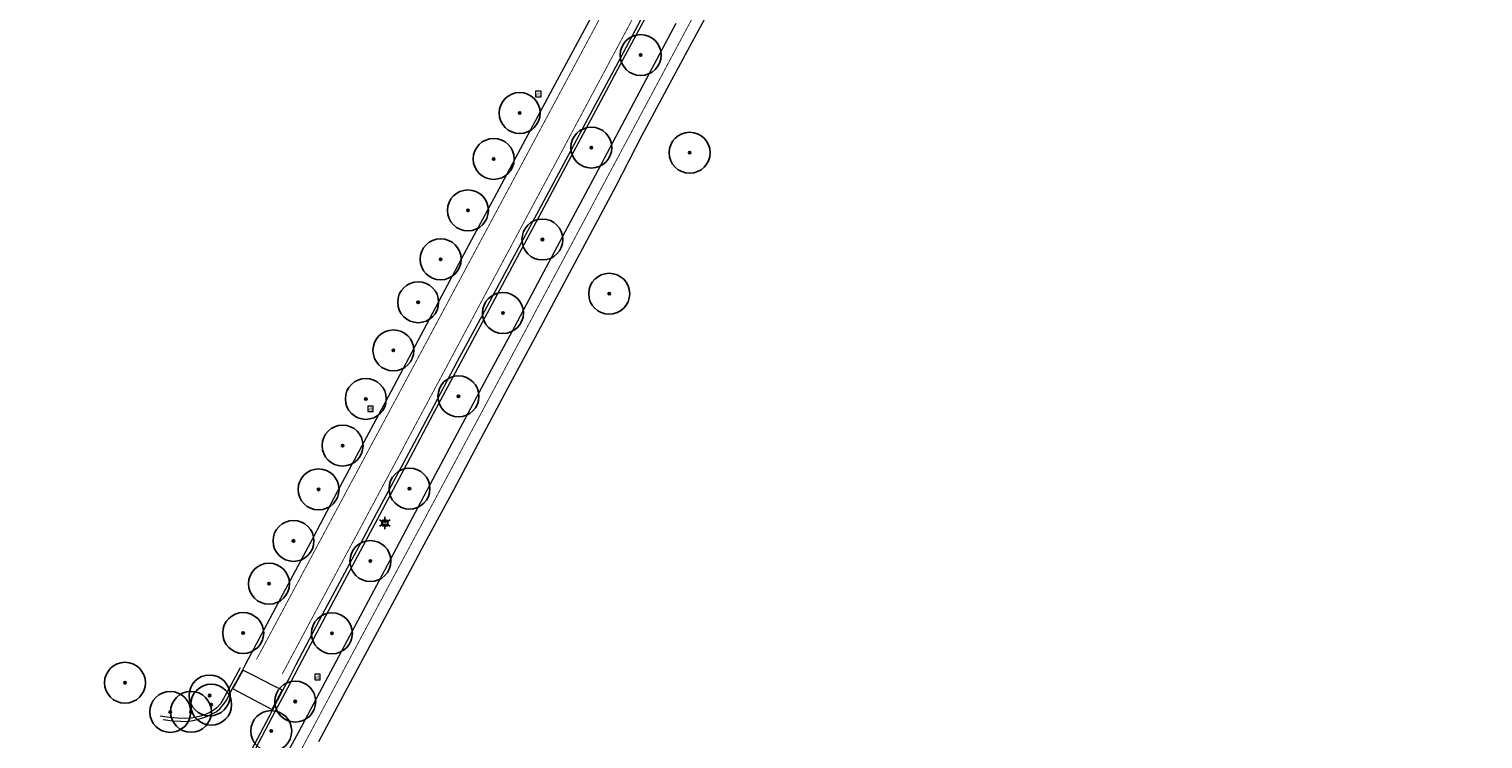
# Model space of a CAD drawing. Header units: metres. Extents: x 158617 to 160793, y 403981 to 406120.
# Tile 29 of 36: x 159793 to 159971, y 405025 to 405112. Entities that reach past the tile are written whole.
import ezdxf
from ezdxf.enums import TextEntityAlignment as Align

# ---------------------------------------------------------------- set-up
doc = ezdxf.new("R2010")
doc.units = ezdxf.units.M
doc.linetypes.add('VW-11_STREEP', pattern=[2, 1, -1])
doc.linetypes.add('VW-30270_STREEP', pattern=[3, 0.3, -2.7])
doc.layers.get('0').update_dxf_attribs({"color": 151})
for name, color, linetype, lineweight in [('B-WE-GR-BOOM-S', 90, 'Continuous', 25), ('B-WE-IE-MEUBILAIR_WEGMEUBILAIR_LICHTMAST-S', 7, 'Continuous', 25), ('B-WE-IE-MEUBILAIR_WEGMEUBILAIR_VERKEERSBORD-S', 7, 'Continuous', 25), ('B-WE-VH-DREMPEL-O', 30, 'Continuous', 18), ('B-WE-VH-KANTVERHARDING-O', 60, 'Continuous', 18), ('B-WE-VH-VERHARDING_ASFALT-O', 252, 'Continuous', 18), ('B-WE-VW-MARKERING_LANGS_STREEP_11_010-G', 7, 'VW-11_STREEP', 13), ('B-WE-VW-MARKERING_LANGS_STREEP_30270_010-G', 7, 'VW-30270_STREEP', 13)]:
    doc.layers.add(name, color=color, linetype=linetype, lineweight=lineweight)
doc.styles.add('NLCS-ISO', font='NLCS-ISO.TTF')

# ---------------------------------------------------------------- blocks, each defined once
blk = doc.blocks.new('B-SIE-WEG_LICHTMAST-SO')
at = {"ltscale": 0.1}
for p, q in [((-1.1, 0.63), (-2.19, 1.27)), ((0, 1.27), (0, 2.53)), ((1.1, 0.63), (2.19, 1.27)), ((-1.1, -0.63), (-2.19, -1.27)), ((0, -1.27), (0, -2.53)), ((1.1, -0.63), (2.19, -1.27))]:
    blk.add_line(p, q, dxfattribs=at)
at = {"flags": 128}
for points in [[(-1.16, 0.5), (1.16, 0.5)], [(-1.16, -0.5), (1.16, -0.5)]]:
    blk.add_lwpolyline(points, dxfattribs=at)
at = {"ltscale": 0.1}
blk.add_circle((0, 0), 1.27, dxfattribs=at)
at = {"style": 'NLCS-ISO'}
blk.add_attdef('TYPE', text='', height=1.8, dxfattribs=at).set_placement((0, 2.53), align=Align.BOTTOM_CENTER)
blk = doc.blocks.new('SIE-WEG_VERKEERSBORD-SO')
at = {"color": 0, "linetype": 'ByBlock', "lineweight": 18}
blk.add_lwpolyline([(-1.125, -1.125), (1.125, -1.125), (1.125, 1.125), (-1.125, 1.125)], close=True, dxfattribs=at)
at = {"color": 0, "linetype": 'ByBlock', "lineweight": 18, "style": 'NLCS-ISO'}
blk.add_text('vb', height=1.5, dxfattribs=at).set_placement((0, 0), align=Align.MIDDLE_CENTER)
blk = doc.blocks.new('SGR-BOOM_01-flat-117')
at = {"layer": 'B-WE-GR-BOOM-S', "ltscale": 0.1}
h = blk.add_hatch(color=256, dxfattribs=at)
edge = h.paths.add_edge_path()
edge.add_arc((0, 0), 0.15, 0, 360)
at = {"layer": 'B-WE-GR-BOOM-S'}
for radius in [2.5, 0.045]:
    blk.add_circle((0, 0), radius, dxfattribs=at)
at = {"layer": 'B-WE-GR-BOOM-S', "ltscale": 0.1}
blk.add_circle((0, 0), 0.15, dxfattribs=at)
blk = doc.blocks.new('SGR-BOOM_01-flat-118')
at = {"layer": 'B-WE-GR-BOOM-S', "ltscale": 0.1}
h = blk.add_hatch(color=256, dxfattribs=at)
edge = h.paths.add_edge_path()
edge.add_arc((0, 0), 0.15, 0, 360)
at = {"layer": 'B-WE-GR-BOOM-S'}
for radius in [2.5, 0.045]:
    blk.add_circle((0, 0), radius, dxfattribs=at)
at = {"layer": 'B-WE-GR-BOOM-S', "ltscale": 0.1}
blk.add_circle((0, 0), 0.15, dxfattribs=at)
blk = doc.blocks.new('SGR-BOOM_01-flat-119')
at = {"layer": 'B-WE-GR-BOOM-S', "ltscale": 0.1}
h = blk.add_hatch(color=256, dxfattribs=at)
edge = h.paths.add_edge_path()
edge.add_arc((0, 0), 0.15, 0, 360)
at = {"layer": 'B-WE-GR-BOOM-S'}
for radius in [2.5, 0.045]:
    blk.add_circle((0, 0), radius, dxfattribs=at)
at = {"layer": 'B-WE-GR-BOOM-S', "ltscale": 0.1}
blk.add_circle((0, 0), 0.15, dxfattribs=at)
blk = doc.blocks.new('SGR-BOOM_01-flat-120')
at = {"layer": 'B-WE-GR-BOOM-S', "ltscale": 0.1}
h = blk.add_hatch(color=256, dxfattribs=at)
edge = h.paths.add_edge_path()
edge.add_arc((0, 0), 0.15, 0, 360)
at = {"layer": 'B-WE-GR-BOOM-S'}
for radius in [2.5, 0.045]:
    blk.add_circle((0, 0), radius, dxfattribs=at)
at = {"layer": 'B-WE-GR-BOOM-S', "ltscale": 0.1}
blk.add_circle((0, 0), 0.15, dxfattribs=at)
blk = doc.blocks.new('SGR-BOOM_01-flat-121')
at = {"layer": 'B-WE-GR-BOOM-S', "ltscale": 0.1}
h = blk.add_hatch(color=256, dxfattribs=at)
edge = h.paths.add_edge_path()
edge.add_arc((0, 0), 0.15, 0, 360)
at = {"layer": 'B-WE-GR-BOOM-S'}
for radius in [2.5, 0.045]:
    blk.add_circle((0, 0), radius, dxfattribs=at)
at = {"layer": 'B-WE-GR-BOOM-S', "ltscale": 0.1}
blk.add_circle((0, 0), 0.15, dxfattribs=at)
blk = doc.blocks.new('SGR-BOOM_01-flat-122')
at = {"layer": 'B-WE-GR-BOOM-S', "ltscale": 0.1}
h = blk.add_hatch(color=256, dxfattribs=at)
edge = h.paths.add_edge_path()
edge.add_arc((0, 0), 0.15, 0, 360)
at = {"layer": 'B-WE-GR-BOOM-S'}
for radius in [2.5, 0.045]:
    blk.add_circle((0, 0), radius, dxfattribs=at)
at = {"layer": 'B-WE-GR-BOOM-S', "ltscale": 0.1}
blk.add_circle((0, 0), 0.15, dxfattribs=at)
blk = doc.blocks.new('SGR-BOOM_01-flat-123')
at = {"layer": 'B-WE-GR-BOOM-S', "ltscale": 0.1}
h = blk.add_hatch(color=256, dxfattribs=at)
edge = h.paths.add_edge_path()
edge.add_arc((0, 0), 0.15, 0, 360)
at = {"layer": 'B-WE-GR-BOOM-S'}
for radius in [2.5, 0.045]:
    blk.add_circle((0, 0), radius, dxfattribs=at)
at = {"layer": 'B-WE-GR-BOOM-S', "ltscale": 0.1}
blk.add_circle((0, 0), 0.15, dxfattribs=at)
blk = doc.blocks.new('SGR-BOOM_01-flat-124')
at = {"layer": 'B-WE-GR-BOOM-S', "ltscale": 0.1}
h = blk.add_hatch(color=256, dxfattribs=at)
edge = h.paths.add_edge_path()
edge.add_arc((0, 0), 0.15, 0, 360)
at = {"layer": 'B-WE-GR-BOOM-S'}
for radius in [2.5, 0.045]:
    blk.add_circle((0, 0), radius, dxfattribs=at)
at = {"layer": 'B-WE-GR-BOOM-S', "ltscale": 0.1}
blk.add_circle((0, 0), 0.15, dxfattribs=at)
blk = doc.blocks.new('SGR-BOOM_01-flat-125')
at = {"layer": 'B-WE-GR-BOOM-S', "ltscale": 0.1}
h = blk.add_hatch(color=256, dxfattribs=at)
edge = h.paths.add_edge_path()
edge.add_arc((0, 0), 0.15, 0, 360)
at = {"layer": 'B-WE-GR-BOOM-S'}
for radius in [2.5, 0.045]:
    blk.add_circle((0, 0), radius, dxfattribs=at)
at = {"layer": 'B-WE-GR-BOOM-S', "ltscale": 0.1}
blk.add_circle((0, 0), 0.15, dxfattribs=at)
blk = doc.blocks.new('SGR-BOOM_01-flat-126')
at = {"layer": 'B-WE-GR-BOOM-S', "ltscale": 0.1}
h = blk.add_hatch(color=256, dxfattribs=at)
edge = h.paths.add_edge_path()
edge.add_arc((0, 0), 0.15, 0, 360)
at = {"layer": 'B-WE-GR-BOOM-S'}
for radius in [2.5, 0.045]:
    blk.add_circle((0, 0), radius, dxfattribs=at)
at = {"layer": 'B-WE-GR-BOOM-S', "ltscale": 0.1}
blk.add_circle((0, 0), 0.15, dxfattribs=at)
blk = doc.blocks.new('SGR-BOOM_01-flat-127')
at = {"layer": 'B-WE-GR-BOOM-S', "ltscale": 0.1}
h = blk.add_hatch(color=256, dxfattribs=at)
edge = h.paths.add_edge_path()
edge.add_arc((0, 0), 0.15, 0, 360)
at = {"layer": 'B-WE-GR-BOOM-S'}
for radius in [2.5, 0.045]:
    blk.add_circle((0, 0), radius, dxfattribs=at)
at = {"layer": 'B-WE-GR-BOOM-S', "ltscale": 0.1}
blk.add_circle((0, 0), 0.15, dxfattribs=at)
blk = doc.blocks.new('SGR-BOOM_01-flat-128')
at = {"layer": 'B-WE-GR-BOOM-S', "ltscale": 0.1}
h = blk.add_hatch(color=256, dxfattribs=at)
edge = h.paths.add_edge_path()
edge.add_arc((0, 0), 0.15, 0, 360)
at = {"layer": 'B-WE-GR-BOOM-S'}
for radius in [2.5, 0.045]:
    blk.add_circle((0, 0), radius, dxfattribs=at)
at = {"layer": 'B-WE-GR-BOOM-S', "ltscale": 0.1}
blk.add_circle((0, 0), 0.15, dxfattribs=at)
blk = doc.blocks.new('SGR-BOOM_01-flat-129')
at = {"layer": 'B-WE-GR-BOOM-S', "ltscale": 0.1}
h = blk.add_hatch(color=256, dxfattribs=at)
edge = h.paths.add_edge_path()
edge.add_arc((0, 0), 0.15, 0, 360)
at = {"layer": 'B-WE-GR-BOOM-S'}
for radius in [2.5, 0.045]:
    blk.add_circle((0, 0), radius, dxfattribs=at)
at = {"layer": 'B-WE-GR-BOOM-S', "ltscale": 0.1}
blk.add_circle((0, 0), 0.15, dxfattribs=at)
blk = doc.blocks.new('SGR-BOOM_01-flat-392')
at = {"layer": 'B-WE-GR-BOOM-S', "ltscale": 0.1}
h = blk.add_hatch(color=256, dxfattribs=at)
edge = h.paths.add_edge_path()
edge.add_arc((0, 0), 0.15, 0, 360)
at = {"layer": 'B-WE-GR-BOOM-S'}
for radius in [2.5, 0.045]:
    blk.add_circle((0, 0), radius, dxfattribs=at)
at = {"layer": 'B-WE-GR-BOOM-S', "ltscale": 0.1}
blk.add_circle((0, 0), 0.15, dxfattribs=at)
blk = doc.blocks.new('SGR-BOOM_01-flat-393')
at = {"layer": 'B-WE-GR-BOOM-S', "ltscale": 0.1}
h = blk.add_hatch(color=256, dxfattribs=at)
edge = h.paths.add_edge_path()
edge.add_arc((0, 0), 0.15, 0, 360)
at = {"layer": 'B-WE-GR-BOOM-S'}
for radius in [2.5, 0.045]:
    blk.add_circle((0, 0), radius, dxfattribs=at)
at = {"layer": 'B-WE-GR-BOOM-S', "ltscale": 0.1}
blk.add_circle((0, 0), 0.15, dxfattribs=at)
blk = doc.blocks.new('SGR-BOOM_01-flat-394')
at = {"layer": 'B-WE-GR-BOOM-S', "ltscale": 0.1}
h = blk.add_hatch(color=256, dxfattribs=at)
edge = h.paths.add_edge_path()
edge.add_arc((0, 0), 0.15, 0, 360)
at = {"layer": 'B-WE-GR-BOOM-S'}
for radius in [2.5, 0.045]:
    blk.add_circle((0, 0), radius, dxfattribs=at)
at = {"layer": 'B-WE-GR-BOOM-S', "ltscale": 0.1}
blk.add_circle((0, 0), 0.15, dxfattribs=at)
blk = doc.blocks.new('SGR-BOOM_01-flat-395')
at = {"layer": 'B-WE-GR-BOOM-S', "ltscale": 0.1}
h = blk.add_hatch(color=256, dxfattribs=at)
edge = h.paths.add_edge_path()
edge.add_arc((0, 0), 0.15, 0, 360)
at = {"layer": 'B-WE-GR-BOOM-S'}
for radius in [2.5, 0.045]:
    blk.add_circle((0, 0), radius, dxfattribs=at)
at = {"layer": 'B-WE-GR-BOOM-S', "ltscale": 0.1}
blk.add_circle((0, 0), 0.15, dxfattribs=at)
blk = doc.blocks.new('SGR-BOOM_01-flat-396')
at = {"layer": 'B-WE-GR-BOOM-S', "ltscale": 0.1}
h = blk.add_hatch(color=256, dxfattribs=at)
edge = h.paths.add_edge_path()
edge.add_arc((0, 0), 0.15, 0, 360)
at = {"layer": 'B-WE-GR-BOOM-S'}
for radius in [2.5, 0.045]:
    blk.add_circle((0, 0), radius, dxfattribs=at)
at = {"layer": 'B-WE-GR-BOOM-S', "ltscale": 0.1}
blk.add_circle((0, 0), 0.15, dxfattribs=at)
blk = doc.blocks.new('SGR-BOOM_01-flat-398')
at = {"layer": 'B-WE-GR-BOOM-S', "ltscale": 0.1}
h = blk.add_hatch(color=256, dxfattribs=at)
edge = h.paths.add_edge_path()
edge.add_arc((0, 0), 0.15, 0, 360)
at = {"layer": 'B-WE-GR-BOOM-S'}
for radius in [2.5, 0.045]:
    blk.add_circle((0, 0), radius, dxfattribs=at)
at = {"layer": 'B-WE-GR-BOOM-S', "ltscale": 0.1}
blk.add_circle((0, 0), 0.15, dxfattribs=at)
blk = doc.blocks.new('SGR-BOOM_01-flat-399')
at = {"layer": 'B-WE-GR-BOOM-S', "ltscale": 0.1}
h = blk.add_hatch(color=256, dxfattribs=at)
edge = h.paths.add_edge_path()
edge.add_arc((0, 0), 0.15, 0, 360)
at = {"layer": 'B-WE-GR-BOOM-S'}
for radius in [2.5, 0.045]:
    blk.add_circle((0, 0), radius, dxfattribs=at)
at = {"layer": 'B-WE-GR-BOOM-S', "ltscale": 0.1}
blk.add_circle((0, 0), 0.15, dxfattribs=at)
blk = doc.blocks.new('SGR-BOOM_01-flat-400')
at = {"layer": 'B-WE-GR-BOOM-S', "ltscale": 0.1}
h = blk.add_hatch(color=256, dxfattribs=at)
edge = h.paths.add_edge_path()
edge.add_arc((0, 0), 0.15, 0, 360)
at = {"layer": 'B-WE-GR-BOOM-S'}
for radius in [2.5, 0.045]:
    blk.add_circle((0, 0), radius, dxfattribs=at)
at = {"layer": 'B-WE-GR-BOOM-S', "ltscale": 0.1}
blk.add_circle((0, 0), 0.15, dxfattribs=at)
blk = doc.blocks.new('SGR-BOOM_01-flat-401')
at = {"layer": 'B-WE-GR-BOOM-S', "ltscale": 0.1}
h = blk.add_hatch(color=256, dxfattribs=at)
edge = h.paths.add_edge_path()
edge.add_arc((0, 0), 0.15, 0, 360)
at = {"layer": 'B-WE-GR-BOOM-S'}
for radius in [2.5, 0.045]:
    blk.add_circle((0, 0), radius, dxfattribs=at)
at = {"layer": 'B-WE-GR-BOOM-S', "ltscale": 0.1}
blk.add_circle((0, 0), 0.15, dxfattribs=at)
blk = doc.blocks.new('SGR-BOOM_01-flat-402')
at = {"layer": 'B-WE-GR-BOOM-S', "ltscale": 0.1}
h = blk.add_hatch(color=256, dxfattribs=at)
edge = h.paths.add_edge_path()
edge.add_arc((0, 0), 0.15, 0, 360)
at = {"layer": 'B-WE-GR-BOOM-S'}
for radius in [2.5, 0.045]:
    blk.add_circle((0, 0), radius, dxfattribs=at)
at = {"layer": 'B-WE-GR-BOOM-S', "ltscale": 0.1}
blk.add_circle((0, 0), 0.15, dxfattribs=at)
blk = doc.blocks.new('SGR-BOOM_01-flat-403')
at = {"layer": 'B-WE-GR-BOOM-S', "ltscale": 0.1}
h = blk.add_hatch(color=256, dxfattribs=at)
edge = h.paths.add_edge_path()
edge.add_arc((0, 0), 0.15, 0, 360)
at = {"layer": 'B-WE-GR-BOOM-S'}
for radius in [2.5, 0.045]:
    blk.add_circle((0, 0), radius, dxfattribs=at)
at = {"layer": 'B-WE-GR-BOOM-S', "ltscale": 0.1}
blk.add_circle((0, 0), 0.15, dxfattribs=at)
blk = doc.blocks.new('SGR-BOOM_01-flat-404')
at = {"layer": 'B-WE-GR-BOOM-S', "ltscale": 0.1}
h = blk.add_hatch(color=256, dxfattribs=at)
edge = h.paths.add_edge_path()
edge.add_arc((0, 0), 0.15, 0, 360)
at = {"layer": 'B-WE-GR-BOOM-S'}
for radius in [2.5, 0.045]:
    blk.add_circle((0, 0), radius, dxfattribs=at)
at = {"layer": 'B-WE-GR-BOOM-S', "ltscale": 0.1}
blk.add_circle((0, 0), 0.15, dxfattribs=at)
blk = doc.blocks.new('SGR-BOOM_01-flat-405')
at = {"layer": 'B-WE-GR-BOOM-S', "ltscale": 0.1}
h = blk.add_hatch(color=256, dxfattribs=at)
edge = h.paths.add_edge_path()
edge.add_arc((0, 0), 0.15, 0, 360)
at = {"layer": 'B-WE-GR-BOOM-S'}
for radius in [2.5, 0.045]:
    blk.add_circle((0, 0), radius, dxfattribs=at)
at = {"layer": 'B-WE-GR-BOOM-S', "ltscale": 0.1}
blk.add_circle((0, 0), 0.15, dxfattribs=at)
blk = doc.blocks.new('SGR-BOOM_01-flat-406')
at = {"layer": 'B-WE-GR-BOOM-S', "ltscale": 0.1}
h = blk.add_hatch(color=256, dxfattribs=at)
edge = h.paths.add_edge_path()
edge.add_arc((0, 0), 0.15, 0, 360)
at = {"layer": 'B-WE-GR-BOOM-S'}
for radius in [2.5, 0.045]:
    blk.add_circle((0, 0), radius, dxfattribs=at)
at = {"layer": 'B-WE-GR-BOOM-S', "ltscale": 0.1}
blk.add_circle((0, 0), 0.15, dxfattribs=at)
blk = doc.blocks.new('SGR-BOOM_01-flat-407')
at = {"layer": 'B-WE-GR-BOOM-S', "ltscale": 0.1}
h = blk.add_hatch(color=256, dxfattribs=at)
edge = h.paths.add_edge_path()
edge.add_arc((0, 0), 0.15, 0, 360)
at = {"layer": 'B-WE-GR-BOOM-S'}
for radius in [2.5, 0.045]:
    blk.add_circle((0, 0), radius, dxfattribs=at)
at = {"layer": 'B-WE-GR-BOOM-S', "ltscale": 0.1}
blk.add_circle((0, 0), 0.15, dxfattribs=at)
blk = doc.blocks.new('SGR-BOOM_01-flat-408')
at = {"layer": 'B-WE-GR-BOOM-S', "ltscale": 0.1}
h = blk.add_hatch(color=256, dxfattribs=at)
edge = h.paths.add_edge_path()
edge.add_arc((0, 0), 0.15, 0, 360)
at = {"layer": 'B-WE-GR-BOOM-S'}
for radius in [2.5, 0.045]:
    blk.add_circle((0, 0), radius, dxfattribs=at)
at = {"layer": 'B-WE-GR-BOOM-S', "ltscale": 0.1}
blk.add_circle((0, 0), 0.15, dxfattribs=at)

msp = doc.modelspace()

# ---------------------------------------------------------------- linework, layer by layer
at = {"layer": 'B-WE-VH-DREMPEL-O'}
msp.add_lwpolyline([(159823.95, 405031.44), (159822.69, 405029.05), (159820.53, 405030.2), (159817.94, 405031.59), (159819.18, 405033.88), (159820.58, 405033.16), (159821.59, 405032.63), (159822.91, 405031.94), (159823.95, 405031.44)], dxfattribs=at)
at = {"layer": 'B-WE-VH-KANTVERHARDING-O'}
for points in [[(159820.69, 405024.27), (159822.73, 405028.1), (159824.96, 405032.33), (159825.99, 405034.28), (159829.29, 405040.5), (159832.57, 405046.67), (159834.17, 405049.66), (159835.86, 405052.83), (159839.15, 405059.02), (159842.44, 405065.19), (159845.73, 405071.35), (159849.03, 405077.52), (159852.34, 405083.71), (159855.6, 405089.8), (159858.96, 405096.08), (159862.24, 405102.21), (159865.55, 405108.4), (159868.86, 405114.57)], [(159818.8, 405034.14), (159817.16, 405031.06), (159816.76, 405030.3), (159816.4, 405029.73), (159815.97, 405029.28), (159815.54, 405028.92), (159815.03, 405028.64), (159814.38, 405028.38), (159813.8, 405028.19), (159812.89, 405028.01), (159812.02, 405027.97), (159811.18, 405027.98), (159810.18, 405028.08), (159809.05, 405028.26)]]:
    msp.add_lwpolyline(points, dxfattribs=at)
at = {"layer": 'B-WE-VH-VERHARDING_ASFALT-O'}
for points in [[(159809.41, 405027.82), (159810.54, 405027.69), (159811.53, 405027.62), (159812.38, 405027.61), (159813.25, 405027.75), (159814.15, 405028), (159814.74, 405028.22), (159815.39, 405028.51), (159815.9, 405028.79), (159816.33, 405029.15), (159816.75, 405029.61), (159817.14, 405030.17), (159817.53, 405030.92), (159817.9, 405031.61), (159818.28, 405032.33), (159819.13, 405033.91), (159819.52, 405034.64), (159820.83, 405037.09), (159824.11, 405043.25), (159827.43, 405049.48), (159829.04, 405052.51), (159830.72, 405055.68), (159833.95, 405061.75), (159837.24, 405067.91), (159840.55, 405074.12), (159843.81, 405080.26), (159847.1, 405086.44), (159850.42, 405092.64), (159853.69, 405098.74), (159857, 405104.91), (159860.33, 405111.1), (159863.64, 405117.25)], [(159877.85, 405117.72), (159874.53, 405111.57), (159871.19, 405105.38), (159867.86, 405099.15), (159864.66, 405092.98), (159861.5, 405087.03), (159858.07, 405080.64), (159854.78, 405074.45), (159851.47, 405068.27), (159848.21, 405062.14), (159844.89, 405055.92), (159841.58, 405049.76), (159839.91, 405046.66), (159838.27, 405043.59), (159834.95, 405037.38), (159831.64, 405031.2), (159828.39, 405025.09)], [(159868.47, 405114.72), (159865.2, 405108.57), (159861.88, 405102.36), (159858.59, 405096.2), (159855.27, 405090.02), (159851.98, 405083.92), (159848.65, 405077.72), (159845.33, 405071.54), (159842.04, 405065.38), (159838.74, 405059.2), (159835.47, 405053.05), (159833.82, 405049.94), (159832.17, 405046.85), (159828.89, 405040.68), (159825.62, 405034.5), (159824.75, 405032.82), (159824, 405031.38), (159823.39, 405030.2), (159822.77, 405029.01), (159822.39, 405028.29), (159819.11, 405022.07)], [(159822.66, 405020.17), (159825.97, 405026.32), (159829.25, 405032.46), (159832.55, 405038.67), (159835.81, 405044.86), (159837.48, 405048), (159839.11, 405051.07), (159842.38, 405057.23), (159845.67, 405063.42), (159848.99, 405069.61), (159852.3, 405075.77), (159855.58, 405081.89), (159858.88, 405088.09), (159862.18, 405094.3), (159865.45, 405100.47), (159868.75, 405106.67), (159872.05, 405112.87)]]:
    msp.add_lwpolyline(points, dxfattribs=at)
at = {"layer": 'B-WE-VW-MARKERING_LANGS_STREEP_11_010-G', "const_width": 0.1, "flags": 128}
for points in [[(159820.81, 405035.17), (159821.63, 405036.69), (159824.93, 405042.86), (159828.23, 405049.03), (159829.86, 405052.08), (159831.54, 405055.22), (159834.81, 405061.33), (159838.1, 405067.46), (159841.41, 405073.64), (159844.71, 405079.81), (159847.99, 405085.94), (159851.31, 405092.13), (159854.6, 405098.29), (159857.91, 405104.47), (159861.22, 405110.65), (159864.5, 405116.79), (159867.8, 405122.95), (159871.1, 405129.14), (159874.44, 405135.38), (159877.72, 405141.53), (159879.32, 405144.53), (159881.01, 405147.7), (159882.52, 405150.54), (159884.3, 405153.9), (159887.59, 405160.11), (159890.86, 405166.29), (159894.12, 405172.47), (159897.36, 405178.67), (159900.6, 405184.88), (159903.82, 405191.05), (159907.03, 405197.27), (159908.67, 405200.47), (159910.22, 405203.5), (159911.62, 405206.23), (159913.21, 405209.39), (159914.55, 405212.07), (159916.35, 405215.66), (159917.78, 405218.57), (159919.42, 405221.95), (159920.84, 405224.93), (159922.43, 405228.3), (159923.93, 405231.53), (159925.36, 405234.66), (159926.76, 405237.77), (159928.22, 405241.05), (159929.69, 405244.41), (159930.9, 405247.24), (159932.25, 405250.41), (159933.63, 405253.67), (159935.14, 405257.34), (159936.28, 405260.17), (159938.87, 405266.66), (159941.4, 405273.04), (159943.96, 405279.55), (159946.53, 405286.08), (159949.07, 405292.57), (159951.6, 405299.06), (159954.13, 405305.57), (159956.67, 405312.1), (159959.21, 405318.62), (159961.91, 405325.57), (159964.38, 405331.93), (159966.93, 405338.47), (159969.47, 405344.98), (159972.01, 405351.51), (159974.52, 405357.99), (159977.06, 405364.53), (159979.58, 405371.03), (159982.12, 405377.57), (159984.66, 405384.08), (159987.2, 405390.6), (159989.75, 405397.14), (159992.28, 405403.66), (159994.84, 405410.22), (159997.37, 405416.76), (159999.9, 405423.27), (160002.44, 405429.82), (160004.98, 405436.33), (160007.51, 405442.85), (160010.05, 405449.37), (160012.59, 405455.88), (160015.13, 405462.39), (160017.69, 405468.94), (160020.22, 405475.44), (160022.77, 405481.96), (160025.32, 405488.49), (160027.87, 405494.99), (160030.4, 405501.46), (160032.95, 405507.98), (160035.5, 405514.5), (160038.05, 405521.02), (160040.6, 405527.54), (160043.15, 405534.06), (160045.69, 405540.58), (160048.25, 405547.15), (160050.78, 405553.67), (160053.28, 405560.12), (160055.81, 405566.64), (160057.05, 405569.84), (160058.35, 405573.18), (160060.87, 405579.69), (160063.46, 405586.38), (160065.99, 405592.91), (160068.48, 405599.33), (160070.99, 405605.83), (160073.53, 405612.38), (160076.05, 405618.87), (160078.58, 405625.41), (160081.1, 405631.93), (160083.62, 405638.42), (160086.17, 405644.99), (160088.71, 405651.52), (160091.28, 405658.11), (160093.8, 405664.62), (160096.3, 405671.09), (160097.46, 405674.1), (160098.82, 405677.64), (160101.33, 405684.15), (160102.66, 405687.6), (160103.84, 405690.68), (160105.02, 405693.71), (160106.49, 405697.54), (160107.63, 405700.51), (160108.99, 405704.04), (160110.22, 405707.25), (160111.5, 405710.56), (160112.52, 405713.21), (160113.9, 405716.8), (160115.14, 405719.94), (160116.4, 405723.19), (160117.75, 405726.72), (160119.25, 405730.56), (160120.48, 405733.57), (160121.94, 405737.07), (160123.36, 405740.14), (160125.01, 405743.45), (160126.4, 405746.01), (160128.72, 405750.15), (160130.27, 405752.76), (160132.38, 405756.17), (160134.26, 405759.15), (160136.42, 405762.46), (160137.4, 405763.88)], [(160140.93, 405761.11), (160140.02, 405759.78), (160138.17, 405756.98), (160136.1, 405753.71), (160134.11, 405750.44), (160132.5, 405747.7), (160130.3, 405743.79), (160128.96, 405741.34), (160127.3, 405738.18), (160125.75, 405735.07), (160124.32, 405732.02), (160122.82, 405728.71), (160121.29, 405725.23), (160119.88, 405721.92), (160118.5, 405718.58), (160117.29, 405715.6), (160115.81, 405711.85), (160114.76, 405709.18), (160113.54, 405706.04), (160112.23, 405702.66), (160110.91, 405699.25), (160109.71, 405696.14), (160108.34, 405692.59), (160107.14, 405689.46), (160105.94, 405686.35), (160104.61, 405682.91), (160102.1, 405676.38), (160100.79, 405672.98), (160099.58, 405669.85), (160097.08, 405663.34), (160094.55, 405656.8), (160092.03, 405650.26), (160089.51, 405643.73), (160087, 405637.2), (160084.47, 405630.66), (160081.95, 405624.12), (160079.44, 405617.61), (160076.91, 405611.09), (160074.39, 405604.55), (160071.86, 405598.03), (160069.35, 405591.55), (160066.82, 405585.01), (160064.25, 405578.42), (160061.72, 405571.91), (160060.48, 405568.7), (160059.19, 405565.38), (160056.65, 405558.86), (160054.12, 405552.36), (160051.58, 405545.84), (160049.03, 405539.3), (160046.49, 405532.78), (160043.95, 405526.25), (160041.4, 405519.73), (160038.86, 405513.23), (160036.3, 405506.7), (160033.75, 405500.19), (160031.21, 405493.69), (160028.65, 405487.17), (160026.1, 405480.65), (160023.56, 405474.14), (160021.01, 405467.62), (160018.46, 405461.09), (160015.92, 405454.57), (160013.38, 405448.06), (160010.84, 405441.52), (160008.3, 405435.01), (160005.76, 405428.48), (160003.23, 405421.97), (160000.69, 405415.42), (159998.17, 405408.92), (159995.63, 405402.35), (159993.1, 405395.84), (159990.56, 405389.31), (159988.03, 405382.8), (159985.49, 405376.26), (159982.95, 405369.72), (159980.42, 405363.21), (159977.88, 405356.68), (159975.36, 405350.17), (159972.82, 405343.65), (159970.28, 405337.12), (159967.75, 405330.6), (159965.32, 405324.36), (159962.59, 405317.34), (159960.04, 405310.82), (159957.49, 405304.29), (159954.95, 405297.78), (159952.41, 405291.29), (159949.87, 405284.76), (159947.32, 405278.24), (159944.76, 405271.72), (159942.21, 405265.26), (159939.64, 405258.81), (159938.57, 405256.15), (159936.99, 405252.28), (159935.54, 405248.84), (159934.27, 405245.84), (159932.91, 405242.69), (159931.53, 405239.52), (159930.02, 405236.14), (159928.66, 405233.13), (159927.27, 405230.07), (159925.74, 405226.77), (159924.11, 405223.31), (159922.73, 405220.44), (159921.14, 405217.18), (159919.64, 405214.15), (159917.74, 405210.4), (159916.47, 405207.91), (159914.93, 405204.88), (159913.36, 405201.82), (159911.92, 405199.03), (159910.17, 405195.61), (159906.95, 405189.39), (159903.75, 405183.23), (159900.5, 405177), (159897.26, 405170.79), (159894.01, 405164.6), (159890.75, 405158.42), (159887.46, 405152.22), (159885.81, 405149.12), (159884.16, 405146.03), (159882.48, 405142.88), (159880.88, 405139.87), (159877.57, 405133.68), (159874.26, 405127.5), (159870.95, 405121.31), (159867.65, 405115.14), (159864.36, 405108.98), (159861.06, 405102.81), (159857.77, 405096.63), (159854.47, 405090.47), (159851.17, 405084.29), (159847.87, 405078.13), (159844.57, 405071.95), (159841.27, 405065.78), (159837.99, 405059.63), (159834.69, 405053.47), (159833.03, 405050.36), (159831.4, 405047.32), (159828.09, 405041.13), (159824.79, 405034.95), (159823.95, 405033.38)]]:
    msp.add_lwpolyline(points, dxfattribs=at)
at = {"layer": 'B-WE-VW-MARKERING_LANGS_STREEP_30270_010-G', "const_width": 0.1, "flags": 128}
msp.add_lwpolyline([(158671.9, 404066.73), (158672.2, 404069.74), (158672.34, 404071.67), (158672.58, 404075.2), (158672.63, 404077.31), (158672.65, 404079.16), (158672.69, 404082.2), (158672.66, 404085.78), (158672.59, 404089.25), (158672.38, 404096.26), (158672.14, 404103.25), (158671.89, 404110.25), (158671.66, 404117.27), (158671.41, 404124.28), (158671.18, 404131.28), (158670.94, 404138.27), (158670.7, 404145.24), (158670.45, 404152.27), (158670.2, 404159.26), (158669.96, 404166.13), (158669.72, 404173.14), (158669.49, 404180.15), (158669.26, 404187.22), (158669.02, 404194.21), (158668.79, 404201.2), (158668.56, 404208.2), (158668.34, 404215.2), (158668.15, 404222.19), (158668.13, 404225.59), (158668.22, 404229.07), (158668.37, 404231.08), (158668.64, 404233.22), (158669.02, 404235.54), (158669.42, 404237.73), (158669.92, 404240.08), (158670.47, 404242.29), (158671.03, 404244.3), (158671.62, 404246.17), (158672.4, 404248.41), (158673.12, 404250.41), (158674.03, 404252.4), (158675.1, 404254.38), (158675.81, 404255.57), (158676.67, 404256.76), (158677.82, 404258.19), (158678.83, 404259.3), (158680.5, 404260.93), (158681.97, 404262.26), (158683.53, 404263.53), (158684.93, 404264.62), (158686.7, 404265.88), (158688.7, 404267.27), (158691.85, 404269.25), (158694.36, 404270.72), (158696.08, 404271.67), (158698.48, 404272.95), (158700.49, 404273.98), (158704.45, 404275.9), (158706.74, 404277.01), (158713.03, 404280.06), (158719.35, 404283.11), (158725.66, 404286.17), (158731.95, 404289.21), (158738.27, 404292.27), (158744.53, 404295.3), (158747.65, 404296.81), (158750.86, 404298.36), (158757.17, 404301.41), (158763.46, 404304.45), (158769.73, 404307.49), (158776.05, 404310.54), (158782.37, 404313.6), (158788.63, 404316.63), (158794.94, 404319.69), (158800.97, 404322.6), (158807.25, 404325.65), (158813.57, 404328.7), (158819.89, 404331.76), (158826.17, 404334.8), (158832.45, 404337.84), (158838.75, 404340.87), (158845.08, 404343.92), (158848.63, 404345.6), (158851.13, 404346.75), (158853.18, 404347.66), (158855.36, 404348.59), (158857.57, 404349.5), (158859.64, 404350.32), (158861.51, 404351.02), (158864.12, 404351.99), (158866.07, 404352.67), (158868.16, 404353.4), (158870.71, 404354.25), (158872.63, 404354.85), (158874.9, 404355.55), (158877.08, 404356.21), (158879.47, 404356.89), (158881.73, 404357.49), (158883.84, 404358.04), (158885.77, 404358.51), (158887.45, 404358.89), (158890.67, 404359.58), (158897.41, 404361), (158904.27, 404362.43), (158911.18, 404363.87), (158918.03, 404365.29), (158924.84, 404366.71), (158931.69, 404368.14), (158938.55, 404369.56), (158945.35, 404370.98), (158952.19, 404372.39), (158959.07, 404373.79), (158962.83, 404374.5), (158965.88, 404374.99), (158968.42, 404375.27), (158970.73, 404375.47), (158972.73, 404375.6), (158974.74, 404375.68), (158977.03, 404375.73), (158979.16, 404375.72), (158980.97, 404375.68), (158983.27, 404375.58), (158985.93, 404375.4), (158987.51, 404375.25), (158989.41, 404375.04), (158991.08, 404374.82), (158992.77, 404374.56), (158994.03, 404374.34), (158995.26, 404374.09), (158997.44, 404373.62), (158999.41, 404373.14), (159000.98, 404372.74), (159003.44, 404372.06), (159005.96, 404371.33), (159009.32, 404370.27), (159012.52, 404369.23), (159019.19, 404367.05), (159025.73, 404364.9), (159032.37, 404362.72), (159039.06, 404360.51), (159045.68, 404358.33), (159052.35, 404356.13), (159059.03, 404353.94), (159065.68, 404351.76), (159072.31, 404349.59), (159078.97, 404347.4), (159085.63, 404345.22), (159092.28, 404343.04), (159098.93, 404340.85), (159105.57, 404338.66), (159108.64, 404337.62), (159111.59, 404336.65), (159115.33, 404335.43), (159121.97, 404333.25), (159128.59, 404331.07), (159132.43, 404329.8), (159135.26, 404328.87), (159138.23, 404327.89), (159141.91, 404326.68), (159145.69, 404325.44), (159148.73, 404324.48), (159150.88, 404323.83), (159153.05, 404323.21), (159154.47, 404322.82), (159156.09, 404322.43), (159158.06, 404322.03), (159159.75, 404321.72), (159161.39, 404321.46), (159163.01, 404321.31), (159165, 404321.23), (159166.8, 404321.21), (159168.33, 404321.28), (159169.41, 404321.35), (159170.62, 404321.46), (159172.15, 404321.63), (159174.01, 404321.91), (159175.83, 404322.2), (159177.94, 404322.61), (159180.01, 404323.08), (159182.08, 404323.58), (159183.62, 404323.99), (159185.22, 404324.41), (159187.37, 404325.03), (159190.07, 404325.85), (159192.01, 404326.45), (159198.76, 404328.51), (159205.47, 404330.56), (159212.09, 404332.58), (159218.79, 404334.63), (159223, 404335.93), (159225.73, 404336.8), (159227.56, 404337.41), (159229.3, 404338.02), (159232.57, 404339.18), (159234.74, 404340.02), (159236.97, 404340.9), (159239.09, 404341.78), (159241.73, 404342.92), (159243.82, 404343.85), (159245.49, 404344.6), (159248.77, 404346.16), (159251.89, 404347.71), (159254.09, 404348.84), (159256.01, 404349.84), (159256.98, 404350.38), (159258.04, 404351.01), (159258.87, 404351.55), (159259.63, 404352.07), (159260.55, 404352.75), (159261.37, 404353.45), (159263.66, 404355.41), (159265.72, 404356.9), (159267.53, 404358.07), (159269.67, 404359.33), (159271.5, 404360.36), (159272.87, 404361.11), (159275.82, 404362.69), (159278.82, 404364.22), (159282.09, 404365.83), (159288.39, 404368.95), (159294.52, 404372.05), (159300.7, 404375.25), (159306.98, 404378.44), (159308.29, 404379.11), (159313.21, 404381.64), (159315.62, 404382.9), (159317.5, 404383.87), (159319.4, 404384.83), (159320.79, 404385.52), (159322.54, 404386.34), (159324.78, 404387.33), (159328.25, 404388.77), (159332.29, 404390.42), (159338.81, 404393.09), (159345.66, 404395.83), (159348.98, 404397.17), (159350.74, 404397.89), (159352.18, 404398.52), (159353.24, 404399), (159354.55, 404399.6), (159356, 404400.34), (159357.26, 404401.06), (159358.53, 404401.82), (159359.73, 404402.59), (159361.31, 404403.7), (159362.78, 404404.83), (159364.85, 404406.52), (159365.57, 404407.19), (159366.27, 404407.85), (159367.56, 404409.16), (159369.83, 404411.51), (159374.82, 404416.71), (159379.64, 404421.72), (159384.55, 404426.83), (159387.78, 404430.2), (159389.39, 404431.87), (159394.21, 404436.89), (159399.04, 404441.93), (159404.02, 404447.1), (159408.95, 404452.26), (159413.47, 404456.99), (159418.14, 404461.92), (159424.32, 404468.54), (159427.46, 404471.96), (159431.48, 404476.39), (159433.69, 404478.84), (159436.08, 404481.51), (159438.3, 404484.02), (159440.24, 404486.23), (159442.14, 404488.4), (159443.88, 404490.43), (159446.34, 404493.31), (159448.67, 404496.04), (159450.19, 404497.83), (159451.49, 404499.38), (159452.83, 404500.97), (159454.64, 404503.17), (159455.65, 404504.4), (159456.9, 404505.93), (159459.16, 404508.65), (159461.64, 404511.64), (159463.96, 404514.44), (159466.65, 404517.68), (159470.89, 404522.79), (159473.87, 404526.38), (159477.07, 404530.26), (159479.91, 404533.7), (159483.32, 404537.81), (159486.03, 404541.09), (159489.04, 404544.73), (159491.8, 404548.07), (159495.01, 404551.95), (159497.89, 404555.42), (159501.42, 404559.66), (159503.62, 404562.31), (159505.19, 404564.2), (159507.32, 404566.76), (159509.51, 404569.42), (159512.72, 404573.35), (159515.22, 404576.47), (159517, 404578.7), (159518.83, 404581.03), (159521.64, 404584.68), (159523.8, 404587.52), (159527.15, 404592.03), (159529.96, 404595.87), (159532, 404598.71), (159534.75, 404602.61), (159536.1, 404604.55), (159537.84, 404607.05), (159539.68, 404609.76), (159541.7, 404612.71), (159543.72, 404615.72), (159545.2, 404617.98), (159547.4, 404621.38), (159548.72, 404623.44), (159550.95, 404626.99), (159552.05, 404628.74), (159553.43, 404630.96), (159555.45, 404634.24), (159557.27, 404637.24), (159559, 404640.17), (159560.59, 404642.86), (159562.2, 404645.65), (159563.01, 404647.08), (159563.95, 404648.72), (159565.51, 404651.49), (159567.32, 404654.75), (159569.8, 404659.28), (159572.36, 404664), (159575.5, 404669.8), (159578.74, 404675.8), (159580.43, 404678.94), (159581.72, 404681.36), (159583.5, 404684.67), (159585.74, 404688.84), (159588.15, 404693.31), (159590.45, 404697.55), (159593.41, 404703.04), (159596.14, 404708.12), (159597.74, 404711.09), (159599.41, 404714.18), (159602.72, 404720.32), (159604.35, 404723.33), (159605.76, 404725.96), (159607.18, 404728.58), (159608.32, 404730.7), (159610.17, 404734.14), (159611.48, 404736.57), (159614.09, 404741.4), (159616.89, 404746.59), (159617.36, 404747.46), (159618.06, 404748.76), (159619.37, 404751.19), (159621.12, 404754.42), (159623.09, 404758.07), (159624.91, 404761.44), (159626.68, 404764.74), (159628.61, 404768.29), (159630.19, 404771.19), (159632.44, 404775.23), (159633.8, 404777.62), (159635.66, 404780.87), (159637.51, 404784.01), (159639.23, 404786.9), (159642.22, 404791.92), (159643.9, 404794.66), (159646.37, 404798.66), (159648, 404801.22), (159649.32, 404803.25), (159650.3, 404804.88), (159653.42, 404809.67), (159654.05, 404810.62), (159655.84, 404813.34), (159658.17, 404816.89), (159660.32, 404820.13), (159662.37, 404823.23), (159664.22, 404826), (159666.81, 404829.78), (159670.21, 404834.68), (159672.06, 404837.31), (159673.21, 404838.92), (159675.01, 404841.42), (159677.27, 404844.56), (159679.47, 404847.56), (159680.93, 404849.53), (159682.46, 404851.58), (159684.32, 404854.05), (159685.68, 404855.87), (159688.56, 404859.68), (159691.73, 404863.88), (159694.55, 404867.58), (159696.99, 404870.8), (159700.08, 404874.79), (159703.64, 404879.35), (159706.52, 404883.01), (159708.98, 404886.1), (159713.67, 404891.95), (159717.3, 404896.32), (159719.36, 404898.78), (159720.76, 404900.45), (159722.65, 404902.66), (159724.59, 404904.91), (159726.81, 404907.46), (159729.36, 404910.3), (159731.42, 404912.57), (159733.89, 404915.23), (159735.74, 404917.15), (159737.36, 404918.76), (159740.05, 404921.32), (159741.28, 404922.45), (159742.99, 404923.98), (159746.06, 404926.73), (159748.98, 404929.31), (159751.52, 404931.56), (159754.75, 404934.44), (159759.56, 404938.7), (159762.43, 404941.26), (159764.15, 404942.79), (159768.12, 404946.31), (159770.82, 404948.71), (159774.4, 404951.85), (159775.55, 404952.84), (159776.52, 404953.65), (159777.48, 404954.45), (159778.36, 404955.08), (159779.13, 404955.57), (159780.13, 404956.07), (159781.14, 404956.58), (159781.85, 404956.88), (159782.78, 404957.26), (159783.72, 404957.59), (159784.69, 404957.92), (159786.02, 404958.38), (159787.16, 404958.81), (159788.25, 404959.23), (159789.25, 404959.68), (159789.98, 404960.07), (159790.59, 404960.42), (159790.71, 404960.49), (159791.05, 404960.7), (159791.53, 404961), (159792.26, 404961.54), (159793.02, 404962.13), (159793.73, 404962.75), (159794.38, 404963.37), (159795.25, 404964.26), (159796.12, 404965.16), (159797.05, 404966.2), (159797.77, 404967.04), (159798.49, 404967.91), (159799, 404968.59), (159799.38, 404969.24), (159799.64, 404969.85), (159799.77, 404970.17), (159800.04, 404970.89), (159800.27, 404971.55), (159800.46, 404972.2), (159800.68, 404973.08), (159801.38, 404975.81), (159801.84, 404977.4), (159802.33, 404978.88), (159802.69, 404979.8), (159803.16, 404980.8), (159804.06, 404982.52), (159805.52, 404985.29), (159807.34, 404988.69), (159810.61, 404994.85), (159813.91, 405001.02), (159817.23, 405007.22), (159820.52, 405013.39), (159823.81, 405019.54), (159827.1, 405025.7), (159830.39, 405031.87), (159833.7, 405038.07), (159836.99, 405044.22), (159838.66, 405047.34), (159840.29, 405050.38), (159843.63, 405056.63), (159846.93, 405062.8), (159850.22, 405068.95), (159853.53, 405075.13), (159856.82, 405081.3), (159860.12, 405087.47), (159863.43, 405093.68), (159866.71, 405099.81), (159870.02, 405106), (159873.35, 405112.24), (159876.65, 405118.4), (159879.94, 405124.55), (159883.22, 405130.69), (159886.52, 405136.86), (159888.27, 405140.14), (159889.81, 405143.01), (159891.56, 405146.29), (159893.13, 405149.24), (159896.39, 405155.34), (159899.7, 405161.54), (159902.99, 405167.71), (159906.29, 405173.89), (159909.59, 405180.07), (159912.9, 405186.27), (159916.17, 405192.42), (159918.16, 405196.2), (159919.42, 405198.65), (159921.1, 405201.97), (159922.65, 405205.07), (159923.87, 405207.54), (159925.71, 405211.36), (159927.18, 405214.45), (159928.72, 405217.68), (159930.11, 405220.65), (159931.68, 405224.03), (159933.15, 405227.23), (159934.58, 405230.39), (159936.03, 405233.67), (159937.42, 405236.8), (159938.95, 405240.28), (159940.29, 405243.33), (159941.69, 405246.59), (159943.02, 405249.78), (159944.29, 405252.92), (159945.62, 405256.31), (159948.17, 405262.81), (159950.74, 405269.4), (159953.29, 405275.92), (159955.84, 405282.44), (159958.38, 405288.95), (159960.94, 405295.5), (159963.48, 405302.03), (159966.02, 405308.55), (159968.56, 405315.09), (159971.25, 405321.96), (159973.69, 405328.26), (159976.23, 405334.78), (159978.79, 405341.3), (159981.32, 405347.82), (159983.87, 405354.37), (159986.41, 405360.89), (159988.94, 405367.41), (159991.47, 405373.95), (159994, 405380.47), (159996.53, 405387.01), (159999.08, 405393.55), (160001.59, 405400.04), (160004.11, 405406.56), (160006.64, 405413.07), (160009.19, 405419.64), (160011.72, 405426.13), (160014.25, 405432.66), (160016.81, 405439.2), (160019.33, 405445.7), (160021.86, 405452.29), (160024.38, 405458.77), (160026.92, 405465.3), (160029.46, 405471.84), (160032, 405478.35), (160034.53, 405484.85), (160037.06, 405491.41), (160039.6, 405497.97), (160042.11, 405504.47), (160044.65, 405511.02), (160047.17, 405517.54), (160049.7, 405524.06), (160052.24, 405530.58), (160054.79, 405537.12), (160057.3, 405543.6), (160059.86, 405550.16), (160062.41, 405556.69), (160064.95, 405563.22), (160066.23, 405566.52), (160067.47, 405569.73), (160070.02, 405576.28), (160072.52, 405582.69), (160075.07, 405589.22), (160077.63, 405595.8), (160080.17, 405602.32), (160082.72, 405608.84), (160085.27, 405615.38), (160087.82, 405621.9), (160090.37, 405628.44), (160092.92, 405634.94), (160095.46, 405641.45), (160098.02, 405647.98), (160100.55, 405654.46), (160103.12, 405660.98), (160105.7, 405667.54), (160107.01, 405670.88), (160108.25, 405674.04), (160110.82, 405680.57), (160112.24, 405684.14), (160113.4, 405687.09), (160114.63, 405690.13), (160116, 405693.48), (160117.41, 405696.76), (160118.76, 405699.88), (160120.18, 405703.09), (160121.61, 405706.22), (160122.95, 405709.13), (160124.72, 405712.9), (160126.05, 405715.71), (160127.73, 405719.24), (160129.03, 405721.95), (160130.39, 405724.79), (160132.21, 405728.51), (160133.5, 405731.1), (160135.11, 405734.25), (160136.72, 405737.18), (160138.1, 405739.54), (160140.09, 405742.78), (160142.03, 405745.72), (160143.99, 405748.6), (160145.75, 405751.08), (160147.88, 405754.03), (160150.14, 405757.1), (160152.08, 405759.63), (160154.64, 405762.86), (160156.28, 405764.86), (160157.93, 405766.83), (160159.16, 405768.28), (160160.81, 405770.14), (160162.18, 405771.65), (160163.44, 405773.02), (160165.42, 405775.13), (160167.49, 405777.24), (160169.75, 405779.52), (160172.19, 405781.93), (160174.51, 405784.14), (160177.01, 405786.44), (160179.64, 405788.81), (160182.11, 405790.98), (160184.71, 405793.23), (160187.1, 405795.22), (160189.7, 405797.34), (160192.4, 405799.46), (160195.25, 405801.61), (160198.19, 405803.77), (160200.98, 405805.7), (160203.67, 405807.52), (160206.39, 405809.31), (160208.92, 405810.92), (160212.28, 405813), (160218.32, 405816.55), (160224.51, 405820.08), (160230.57, 405823.55), (160236.63, 405827.02), (160242.72, 405830.51), (160248.81, 405834.01), (160254.82, 405837.45), (160260.89, 405840.93), (160266.95, 405844.39), (160273.06, 405847.9), (160279.15, 405851.39), (160285.19, 405854.86), (160291.28, 405858.35), (160297.33, 405861.82), (160303.42, 405865.31), (160309.5, 405868.8), (160315.57, 405872.28), (160321.67, 405875.77), (160327.73, 405879.24), (160333.76, 405882.69), (160339.89, 405886.21), (160345.95, 405889.68), (160351.97, 405893.15), (160358.03, 405896.63), (160364.15, 405900.14), (160370.21, 405903.61), (160373.02, 405905.24), (160376.2, 405907.08), (160379.1, 405908.81), (160382.45, 405910.87), (160385.06, 405912.53), (160388.37, 405914.75), (160391.1, 405916.66), (160394.45, 405919.13), (160397.25, 405921.34), (160399.88, 405923.5), (160402.55, 405925.82), (160405.38, 405928.4), (160407.88, 405930.79), (160410.49, 405933.4), (160412.94, 405935.99), (160415.43, 405938.77), (160417.45, 405941.12), (160420.04, 405944.23), (160422.37, 405947.16), (160424.51, 405950.05), (160426.42, 405952.75), (160428.43, 405955.81), (160430.4, 405958.95), (160432.33, 405962.2), (160433.88, 405964.92), (160435.75, 405968.33), (160437.27, 405971.23), (160439.03, 405974.76), (160440.5, 405977.76), (160442.08, 405981), (160445.13, 405987.23), (160448.24, 405993.59), (160451.32, 405999.86), (160454.39, 406006.16), (160457.46, 406012.43), (160460.55, 406018.76), (160463.61, 406025.01), (160466.69, 406031.33), (160469.77, 406037.62), (160472.79, 406043.8), (160475.86, 406050.1), (160478.88, 406056.26), (160482.1, 406062.83), (160485.14, 406069.06), (160488.24, 406075.37), (160489.91, 406078.81), (160490.64, 406080.38), (160491.33, 406081.97), (160492.35, 406084.37), (160493.09, 406086.49), (160493.86, 406088.93), (160494.48, 406091.57), (160494.83, 406093.46), (160495.27, 406096.28), (160495.52, 406098.61), (160495.71, 406100.88), (160495.8, 406103.85), (160495.69, 406106.94), (160495.51, 406109.03), (160495.22, 406111.45), (160494.78, 406113.97), (160494.28, 406116.36), (160493.54, 406119.23)], dxfattribs=at)

# ---------------------------------------------------------------- block references
for name, p in [('SGR-BOOM_01-flat-117', (159867.71, 405108.98)), ('SGR-BOOM_01-flat-120', (159852.94, 405101.9)), ('SGR-BOOM_01-flat-119', (159861.69, 405097.68)), ('SGR-BOOM_01-flat-118', (159873.69, 405097.05)), ('SGR-BOOM_01-flat-121', (159849.77, 405096.3)), ('SGR-BOOM_01-flat-122', (159846.62, 405090.01)), ('SGR-BOOM_01-flat-123', (159855.72, 405086.46)), ('SGR-BOOM_01-flat-126', (159843.29, 405084.04)), ('SGR-BOOM_01-flat-125', (159863.87, 405079.83)), ('SGR-BOOM_01-flat-127', (159840.55, 405078.79)), ('SGR-BOOM_01-flat-124', (159850.9, 405077.48)), ('SGR-BOOM_01-flat-128', (159837.53, 405072.91)), ('SGR-BOOM_01-flat-408', (159834.16, 405066.99)), ('SGR-BOOM_01-flat-129', (159845.47, 405067.3)), ('SGR-BOOM_01-flat-407', (159831.32, 405061.29)), ('SGR-BOOM_01-flat-405', (159828.39, 405055.93)), ('SGR-BOOM_01-flat-406', (159839.49, 405056.03)), ('SGR-BOOM_01-flat-404', (159825.33, 405049.65)), ('SGR-BOOM_01-flat-403', (159834.72, 405047.18)), ('SGR-BOOM_01-flat-401', (159822.34, 405044.42)), ('SGR-BOOM_01-flat-400', (159819.19, 405038.4)), ('SGR-BOOM_01-flat-402', (159830.02, 405038.36)), ('SGR-BOOM_01-flat-392', (159804.76, 405032.32)), ('SGR-BOOM_01-flat-396', (159815.09, 405030.77)), ('SGR-BOOM_01-flat-395', (159815.28, 405029.65)), ('SGR-BOOM_01-flat-399', (159825.54, 405030.03)), ('SGR-BOOM_01-flat-393', (159810.28, 405028.76)), ('SGR-BOOM_01-flat-394', (159812.82, 405028.77)), ('SGR-BOOM_01-flat-398', (159822.61, 405026.42))]:
    msp.add_blockref(name, p)
at = {"layer": 'B-WE-IE-MEUBILAIR_WEGMEUBILAIR_LICHTMAST-S', "xscale": 0.3, "yscale": 0.3, "zscale": 0.3}
msp.add_blockref('B-SIE-WEG_LICHTMAST-SO', (159836.48, 405051.82, 7.86), dxfattribs=at)
at = {"layer": 'B-WE-IE-MEUBILAIR_WEGMEUBILAIR_VERKEERSBORD-S', "xscale": 0.3, "yscale": 0.3, "zscale": 0.3}
for p in [(159855.22, 405104.23, 7.9), (159834.73, 405065.78, 7.8), (159836.49, 405051.82, 7.86), (159828.26, 405033.02, 7.78)]:
    msp.add_blockref('SIE-WEG_VERKEERSBORD-SO', p, dxfattribs=at)

doc.saveas('drawing.dxf')
